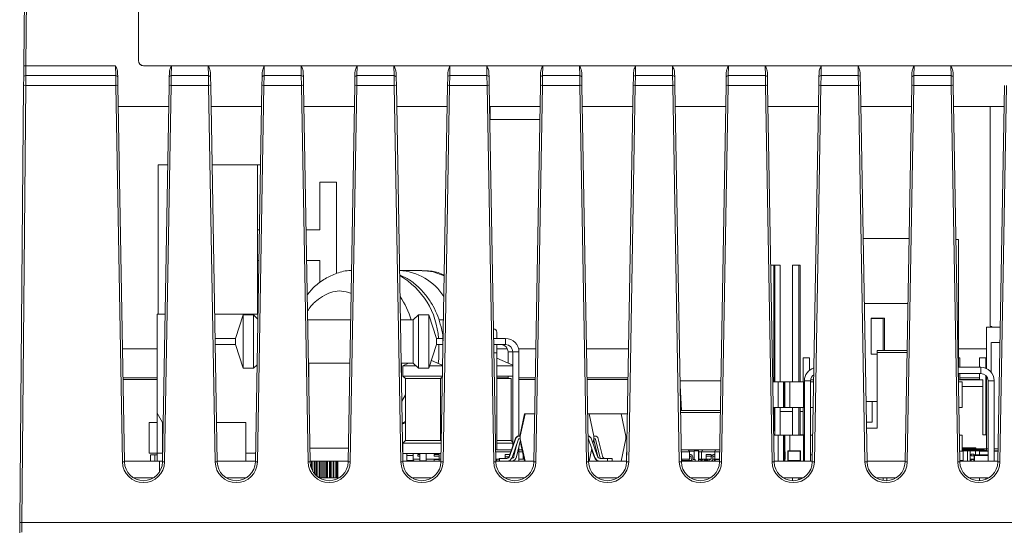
# Model space of a CAD drawing. Header units: millimetres. Extents: x 0 to 1260, y 0 to 891.
# Tile 8 of 89: x 161 to 257, y 257 to 306. Entities that reach past the tile are written whole.
import ezdxf

# ---------------------------------------------------------------- set-up
doc = ezdxf.new("R2010")
doc.units = ezdxf.units.MM
doc.header["$LTSCALE"] = 3
doc.styles.add('SLDTEXTSTYLE1', font='TXT', dxfattribs={"width": 0.75})
doc.dimstyles.new('SLDDIMSTYLE0', dxfattribs={"dimtxt": 7.5, "dimasz": 9, "dimexe": 0, "dimexo": 0.0625, "dimgap": 1.875, "dimtad": 1, "dimdec": 0, "dimrnd": 1e-09, "dimzin": 12, "dimdsep": 46, "dimtxsty": 'SLDTEXTSTYLE1', "dimblk1": 'CLOSED', "dimblk2": 'CLOSED', "dimsah": 1, "dimcen": 0.09, "dimadec": 0, "dimazin": 3, "dimtfac": 1, "dimtofl": 0, "dimtmove": 0, "dimatfit": 3, "dimldrblk": 'CLOSED', "dimfxl": 0, "dimfrac": 2, "dimtolj": 1, "dimtzin": 12, "dimarcsym": 0})

# ---------------------------------------------------------------- blocks, each defined once
blk = doc.blocks.new('_CLOSED')
at = {"color": 0, "linetype": 'ByBlock', "lineweight": -2}
for p, q in [((-1, 0.166667), (0, 0)), ((-1, 0.166667), (-1, -0.166667)), ((0, 0), (-1, -0.166667)), ((0, 0), (-1, 0))]:
    blk.add_line(p, q, dxfattribs=at)
blk = doc.blocks.new('_D_6')
at = {"color": 7, "linetype": 'Continuous', "lineweight": 0}
for p, q in [((222.87, 354.731), (345.456, 354.731)), ((342.456, 354.731), (342.456, 123.288)), ((310.372, 123.288), (345.456, 123.288))]:
    blk.add_line(p, q, dxfattribs=at)
at = {"color": 7, "linetype": 'Continuous', "lineweight": 0, "xscale": 9, "yscale": 9}
for p, rotation in [((342.456, 354.731, 116.272), 89.99999999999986), ((342.456, 123.288, 116.272), 269.9999999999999)]:
    blk.add_blockref('_CLOSED', p, dxfattribs=dict(at, rotation=rotation))
at = {"color": 7, "linetype": 'Continuous', "lineweight": 0, "insert": (332.788, 230.697), "char_height": 7.5, "attachment_point": 1, "rotation": 90, "style": 'SLDTEXTSTYLE1'}
blk.add_mtext('231', dxfattribs=at)

msp = doc.modelspace()

# ---------------------------------------------------------------- linework, layer by layer
at = {"color": 7, "linetype": 'Continuous', "lineweight": 15}
for p, q in [((172.8, 338.695), (172.8, 301.746)), ((161.692, 301.227), (161.97, 333.131)), ((162.17, 333.14), (161.892, 301.236)), ((172.8, 301.735), (172.8, 301.746)), ((161.682, 300.09), (161.692, 301.227)), ((161.892, 301.236), (161.882, 300.288)), ((161.892, 301.236), (170.583, 301.236)), ((170.603, 300.288), (170.583, 301.236)), ((173.3, 301.247), (262.3, 301.247)), ((173.3, 301.247), (173.3, 301.236)), ((173.3, 301.236), (262.3, 301.236)), ((176.016, 301.236), (175.996, 300.288)), ((176.016, 301.236), (179.583, 301.236)), ((179.603, 300.288), (179.583, 301.236)), ((185.016, 301.236), (184.996, 300.288)), ((185.016, 301.236), (188.583, 301.236)), ((188.603, 300.288), (188.583, 301.236)), ((194.016, 301.236), (193.996, 300.288)), ((194.016, 301.236), (197.583, 301.236)), ((197.603, 300.288), (197.583, 301.236)), ((203.016, 301.236), (202.996, 300.288)), ((203.016, 301.236), (206.583, 301.236)), ((206.603, 300.288), (206.583, 301.236)), ((212.016, 301.236), (211.996, 300.288)), ((212.016, 301.236), (215.583, 301.236)), ((215.603, 300.288), (215.583, 301.236)), ((221.016, 301.236), (220.996, 300.288)), ((221.016, 301.236), (224.583, 301.236)), ((224.603, 300.288), (224.583, 301.236)), ((230.016, 301.236), (229.996, 300.288)), ((230.016, 301.236), (233.583, 301.236)), ((233.603, 300.288), (233.583, 301.236)), ((239.016, 301.236), (238.996, 300.288)), ((239.016, 301.236), (242.583, 301.236)), ((242.603, 300.288), (242.583, 301.236)), ((248.016, 301.236), (247.996, 300.288)), ((248.016, 301.236), (251.583, 301.236)), ((251.603, 300.288), (251.583, 301.236)), ((161.675, 299.332), (161.682, 300.09)), ((161.882, 300.288), (161.875, 299.341)), ((161.882, 300.288), (170.603, 300.288)), ((170.616, 299.341), (170.603, 300.288)), ((170.795, 300.577), (170.803, 300.092)), ((170.803, 300.092), (170.816, 299.334)), ((175.783, 299.334), (175.796, 300.092)), ((175.796, 300.092), (175.805, 300.577)), ((175.996, 300.288), (175.983, 299.341)), ((175.996, 300.288), (179.603, 300.288)), ((179.616, 299.341), (179.603, 300.288)), ((179.795, 300.577), (179.803, 300.092)), ((179.803, 300.092), (179.816, 299.334)), ((184.783, 299.334), (184.796, 300.092)), ((184.796, 300.092), (184.805, 300.577)), ((184.996, 300.288), (184.983, 299.341)), ((184.996, 300.288), (188.603, 300.288)), ((188.616, 299.341), (188.603, 300.288)), ((188.795, 300.577), (188.803, 300.092)), ((188.803, 300.092), (188.816, 299.334)), ((193.783, 299.334), (193.796, 300.092)), ((193.796, 300.092), (193.805, 300.577)), ((193.996, 300.288), (193.983, 299.341)), ((193.996, 300.288), (197.603, 300.288)), ((197.616, 299.341), (197.603, 300.288)), ((197.795, 300.577), (197.803, 300.092)), ((197.803, 300.092), (197.816, 299.334)), ((202.783, 299.334), (202.796, 300.092)), ((202.796, 300.092), (202.805, 300.577)), ((202.996, 300.288), (202.983, 299.341)), ((202.996, 300.288), (206.603, 300.288)), ((206.616, 299.341), (206.603, 300.288)), ((206.795, 300.577), (206.803, 300.092)), ((206.803, 300.092), (206.816, 299.334)), ((211.783, 299.334), (211.796, 300.092)), ((211.796, 300.092), (211.805, 300.577)), ((211.996, 300.288), (211.983, 299.341)), ((211.996, 300.288), (215.603, 300.288)), ((215.616, 299.341), (215.603, 300.288)), ((215.795, 300.577), (215.803, 300.092)), ((215.803, 300.092), (215.816, 299.334)), ((220.783, 299.334), (220.796, 300.092)), ((220.796, 300.092), (220.805, 300.577)), ((220.996, 300.288), (220.983, 299.341)), ((220.996, 300.288), (224.603, 300.288)), ((224.616, 299.341), (224.603, 300.288)), ((224.795, 300.577), (224.803, 300.092)), ((224.803, 300.092), (224.816, 299.334)), ((229.783, 299.334), (229.796, 300.092)), ((229.796, 300.092), (229.805, 300.577)), ((229.996, 300.288), (229.983, 299.341)), ((229.996, 300.288), (233.603, 300.288)), ((233.616, 299.341), (233.603, 300.288)), ((233.795, 300.577), (233.803, 300.092)), ((233.803, 300.092), (233.816, 299.334)), ((238.783, 299.334), (238.796, 300.092)), ((238.796, 300.092), (238.805, 300.577)), ((238.996, 300.288), (238.983, 299.341)), ((238.996, 300.288), (242.603, 300.288)), ((242.616, 299.341), (242.603, 300.288)), ((242.795, 300.577), (242.803, 300.092)), ((242.803, 300.092), (242.816, 299.334)), ((247.783, 299.334), (247.796, 300.092)), ((247.796, 300.092), (247.805, 300.577)), ((247.996, 300.288), (247.983, 299.341)), ((247.996, 300.288), (251.603, 300.288)), ((251.616, 299.341), (251.603, 300.288)), ((251.795, 300.577), (251.803, 300.092)), ((251.803, 300.092), (251.816, 299.334)), ((161.305, 256.927), (161.675, 299.332)), ((161.875, 299.341), (161.505, 256.936)), ((170.616, 299.341), (161.875, 299.341)), ((171.254, 262.809), (170.616, 299.341)), ((170.816, 299.334), (171.454, 262.802)), ((175.145, 262.802), (175.783, 299.334)), ((175.983, 299.341), (175.345, 262.809)), ((179.616, 299.341), (175.983, 299.341)), ((180.254, 262.809), (179.616, 299.341)), ((179.816, 299.334), (180.454, 262.802)), ((184.145, 262.802), (184.783, 299.334)), ((184.983, 299.341), (184.345, 262.809)), ((188.616, 299.341), (184.983, 299.341)), ((189.254, 262.809), (188.616, 299.341)), ((188.816, 299.334), (189.454, 262.802)), ((193.145, 262.802), (193.783, 299.334)), ((193.983, 299.341), (193.345, 262.809)), ((197.616, 299.341), (193.983, 299.341)), ((198.254, 262.809), (197.616, 299.341)), ((197.816, 299.334), (198.454, 262.802)), ((202.145, 262.802), (202.783, 299.334)), ((202.983, 299.341), (202.345, 262.809)), ((206.616, 299.341), (202.983, 299.341)), ((207.254, 262.809), (206.616, 299.341)), ((206.816, 299.334), (207.454, 262.802)), ((211.145, 262.802), (211.783, 299.334)), ((211.983, 299.341), (211.345, 262.809)), ((215.616, 299.341), (211.983, 299.341)), ((216.254, 262.809), (215.616, 299.341)), ((215.816, 299.334), (216.454, 262.802)), ((220.145, 262.802), (220.783, 299.334)), ((220.983, 299.341), (220.345, 262.809)), ((224.616, 299.341), (220.983, 299.341)), ((225.254, 262.809), (224.616, 299.341)), ((224.816, 299.334), (225.454, 262.802)), ((229.145, 262.802), (229.783, 299.334)), ((229.983, 299.341), (229.345, 262.809)), ((233.616, 299.341), (229.983, 299.341)), ((234.254, 262.809), (233.616, 299.341)), ((233.816, 299.334), (234.454, 262.802)), ((238.145, 262.802), (238.783, 299.334)), ((238.983, 299.341), (238.345, 262.809)), ((242.616, 299.341), (238.983, 299.341)), ((243.254, 262.809), (242.616, 299.341)), ((242.816, 299.334), (243.454, 262.802)), ((247.145, 262.802), (247.783, 299.334)), ((247.983, 299.341), (247.345, 262.809)), ((251.616, 299.341), (247.983, 299.341)), ((252.254, 262.809), (251.616, 299.341)), ((251.816, 299.334), (252.454, 262.802)), ((256.145, 262.802), (256.783, 299.334)), ((256.983, 299.341), (256.345, 262.809)), ((175.747, 297.288), (170.852, 297.288)), ((184.747, 297.288), (179.852, 297.288)), ((193.747, 297.288), (188.852, 297.288)), ((202.747, 297.288), (197.852, 297.288)), ((211.747, 297.288), (206.852, 297.288)), ((206.903, 297.288), (206.903, 296.038)), ((220.747, 297.288), (215.852, 297.288)), ((229.747, 297.288), (224.852, 297.288)), ((238.747, 297.288), (233.852, 297.288)), ((247.747, 297.288), (242.852, 297.288)), ((256.747, 297.288), (251.852, 297.288)), ((255.382, 297.288), (255.382, 275.976)), ((206.903, 296.038), (211.725, 296.038)), ((174.722, 291.638), (174.722, 277.138)), ((174.722, 291.638), (175.649, 291.638)), ((174.722, 291.638), (174.722, 277.138)), ((174.722, 291.638), (174.722, 291.638)), ((179.951, 291.638), (184.352, 291.638)), ((184.352, 291.638), (184.649, 291.638)), ((184.352, 291.638), (184.352, 277.138)), ((190.412, 285.338), (190.412, 289.933)), ((190.412, 289.933), (192.012, 289.933)), ((190.412, 285.338), (190.412, 289.933)), ((190.412, 289.933), (190.412, 289.933)), ((192.012, 289.933), (192.012, 281.087)), ((184.352, 285.338), (184.539, 285.338)), ((189.061, 285.338), (190.412, 285.338)), ((243.076, 284.468), (247.524, 284.468)), ((252.332, 284.388), (252.077, 284.388)), ((252.332, 271.988), (252.332, 284.388)), ((184.486, 282.338), (184.352, 282.338)), ((190.412, 282.338), (189.113, 282.338)), ((190.412, 280.205), (190.412, 282.338)), ((190.412, 280.205), (190.412, 282.338)), ((234.121, 281.888), (234.402, 281.888)), ((234.402, 281.888), (234.502, 281.888)), ((234.402, 270.588), (234.402, 281.888)), ((234.502, 281.888), (235.027, 281.888)), ((234.502, 270.588), (234.502, 281.888)), ((235.027, 270.588), (235.027, 281.888)), ((236.212, 281.888), (236.212, 281.888)), ((236.212, 270.588), (236.212, 281.888)), ((236.212, 281.888), (236.852, 281.888)), ((236.852, 281.888), (236.977, 281.888)), ((236.852, 270.588), (236.852, 281.888)), ((236.977, 270.588), (236.977, 281.888)), ((200.277, 281.388), (198.13, 281.388)), ((243.186, 278.168), (247.414, 278.168)), ((247.414, 278.168), (243.186, 278.168)), ((174.622, 277.138), (174.622, 267.528)), ((175.396, 277.138), (174.622, 277.138)), ((174.622, 277.138), (174.622, 263.648)), ((174.622, 277.138), (174.622, 267.528)), ((184.396, 277.138), (180.204, 277.138)), ((182.957, 277.088), (182.207, 274.788)), ((183.957, 277.088), (182.957, 277.088)), ((184.387, 276.658), (183.957, 277.088)), ((199.957, 277.088), (199.457, 276.588)), ((200.957, 277.088), (199.957, 277.088)), ((201.707, 274.788), (200.957, 277.088)), ((193.386, 276.588), (189.213, 276.588)), ((199.457, 276.588), (198.213, 276.588)), ((202.386, 276.588), (201.939, 276.588)), ((243.847, 276.768), (245.147, 276.768)), ((243.847, 273.268), (243.847, 276.768)), ((243.847, 276.768), (245.147, 276.768)), ((245.027, 276.718), (243.847, 276.718)), ((245.027, 276.718), (245.013, 276.768)), ((245.027, 276.718), (245.027, 273.618)), ((245.147, 276.768), (245.147, 273.618)), ((245.147, 276.768), (245.147, 276.768)), ((245.147, 276.768), (245.147, 273.618)), ((255.382, 275.976), (255.538, 275.945)), ((255.538, 275.945), (255.623, 275.888)), ((255.032, 275.888), (255.032, 271.867)), ((182.207, 274.788), (180.257, 274.788)), ((180.257, 274.188), (182.207, 274.188)), ((182.207, 274.788), (182.207, 274.188)), ((182.207, 274.188), (182.957, 271.888)), ((200.957, 271.888), (201.707, 274.188)), ((202.355, 274.788), (201.707, 274.788)), ((201.707, 274.488), (201.707, 274.788)), ((201.707, 274.188), (201.707, 274.488)), ((201.707, 274.188), (202.344, 274.188)), ((202.332, 273.489), (202.332, 274.138)), ((208.407, 274.788), (207.245, 274.788)), ((207.255, 274.188), (208.407, 274.188)), ((207.557, 273.388), (207.557, 274.188)), ((207.557, 273.388), (207.557, 274.188)), ((255.507, 274.388), (255.507, 271.491)), ((174.622, 273.788), (171.262, 273.788)), ((208.589, 273.788), (207.557, 273.788)), ((207.557, 263.988), (207.557, 273.388)), ((208.657, 273.488), (208.657, 272.388)), ((209.107, 273.488), (209.107, 264.357)), ((211.337, 273.788), (209.672, 273.788)), ((209.707, 265.318), (209.707, 273.488)), ((220.337, 273.788), (216.262, 273.788)), ((244.427, 273.268), (243.847, 273.268)), ((244.427, 270.868), (244.427, 273.618)), ((244.427, 273.618), (244.427, 273.618)), ((244.427, 273.618), (244.427, 273.418)), ((247.334, 273.618), (244.427, 273.618)), ((244.427, 266.068), (244.427, 273.418)), ((255.032, 273.788), (252.332, 273.788)), ((183.957, 271.888), (184.31, 272.242)), ((189.287, 272.388), (193.313, 272.388)), ((189.332, 272.388), (189.332, 269.802)), ((198.287, 272.388), (199.457, 272.388)), ((198.332, 269.802), (198.332, 272.388)), ((199.007, 272.388), (198.457, 272.138)), ((198.457, 272.138), (198.457, 271.138)), ((199.707, 272.138), (198.457, 272.138)), ((199.457, 272.388), (199.957, 271.888)), ((202.308, 272.138), (201.038, 272.138)), ((202.309, 272.16), (201.209, 272.66)), ((202.311, 272.277), (202.182, 272.218)), ((209.107, 272.184), (207.557, 272.888)), ((209.107, 272.138), (207.557, 272.138)), ((237.249, 270.588), (237.249, 272.921)), ((237.249, 272.921), (237.884, 272.921)), ((237.249, 272.921), (237.249, 272.921)), ((237.884, 272.921), (237.884, 271.714)), ((252.332, 272.921), (252.444, 272.921)), ((252.444, 272.921), (252.444, 271.988)), ((254.349, 272.921), (254.349, 272.921)), ((254.349, 271.988), (254.349, 272.921)), ((254.349, 272.921), (254.984, 272.921)), ((254.984, 272.921), (254.984, 271.888)), ((182.957, 271.888), (183.957, 271.888)), ((198.457, 271.138), (198.707, 270.888)), ((202.291, 271.138), (198.457, 271.138)), ((199.957, 271.888), (200.957, 271.888)), ((209.107, 271.138), (207.557, 271.138)), ((208.657, 271.138), (208.657, 270.888)), ((254.484, 271.988), (252.294, 271.988)), ((252.304, 271.388), (254.484, 271.388)), ((252.332, 270.588), (252.332, 271.388)), ((252.444, 271.388), (252.444, 270.762)), ((254.349, 270.762), (254.349, 271.388)), ((254.984, 271.178), (254.984, 265.428)), ((174.622, 270.788), (171.315, 270.788)), ((198.707, 270.888), (198.707, 264.888)), ((202.107, 270.888), (198.707, 270.888)), ((202.107, 270.888), (202.29, 271.071)), ((202.107, 264.888), (202.107, 270.888)), ((202.182, 270.963), (202.257, 270.888)), ((202.257, 270.888), (202.257, 269.185)), ((202.286, 270.888), (202.257, 270.888)), ((208.957, 270.888), (207.557, 270.888)), ((208.957, 264.888), (208.957, 270.888)), ((211.285, 270.788), (209.707, 270.788)), ((220.285, 270.788), (216.315, 270.788)), ((229.283, 270.688), (225.316, 270.688)), ((225.325, 270.212), (225.452, 267.788)), ((234.852, 270.588), (234.318, 270.588)), ((234.852, 270.588), (234.852, 268.088)), ((234.852, 270.588), (235.352, 270.588)), ((235.352, 270.588), (235.452, 270.588)), ((235.352, 270.588), (235.352, 268.088)), ((235.477, 270.588), (235.452, 270.588)), ((235.452, 270.588), (235.452, 268.088)), ((235.477, 270.588), (235.477, 268.088)), ((235.477, 270.588), (235.977, 270.588)), ((237.302, 270.588), (235.977, 270.588)), ((235.977, 270.588), (235.977, 268.088)), ((237.384, 270.588), (237.302, 270.588)), ((237.302, 270.588), (237.302, 268.088)), ((237.384, 270.588), (237.302, 270.588)), ((237.384, 270.688), (237.384, 262.888)), ((237.984, 262.888), (237.984, 270.688)), ((237.984, 270.588), (238.281, 270.588)), ((238.284, 270.762), (237.988, 270.762)), ((244.427, 268.868), (244.427, 270.868)), ((252.318, 270.588), (252.677, 270.588)), ((254.667, 270.762), (252.332, 270.762)), ((254.349, 270.788), (252.444, 270.788)), ((252.677, 270.588), (252.677, 268.088)), ((255.032, 270.788), (254.984, 270.788)), ((255.032, 271.124), (255.032, 263.888)), ((255.184, 270.688), (255.184, 262.888)), ((255.784, 262.888), (255.784, 270.688)), ((254.667, 265.428), (254.667, 270.117)), ((243.947, 268.668), (243.352, 268.668)), ((243.947, 266.668), (243.947, 268.668)), ((243.947, 268.668), (244.427, 268.668)), ((244.427, 266.068), (244.427, 268.868)), ((174.622, 267.528), (175.13, 266.648)), ((210.257, 267.488), (209.785, 265.318)), ((209.785, 265.318), (210.257, 267.488)), ((209.835, 265.318), (210.307, 267.488)), ((210.257, 267.488), (210.257, 267.488)), ((210.257, 267.488), (210.307, 267.488)), ((210.307, 267.488), (210.257, 267.488)), ((210.307, 267.488), (210.307, 267.488)), ((210.307, 267.488), (211.227, 267.488)), ((211.227, 267.488), (210.307, 267.488)), ((216.372, 267.488), (216.507, 267.488)), ((216.507, 267.488), (219.607, 267.488)), ((216.507, 267.488), (216.978, 265.318)), ((219.607, 267.488), (220.079, 265.318)), ((219.607, 267.488), (219.607, 267.488)), ((219.607, 267.488), (220.227, 267.488)), ((225.452, 267.788), (225.367, 267.788)), ((225.452, 267.788), (229.232, 267.788)), ((234.852, 268.088), (234.362, 268.088)), ((234.402, 268.088), (234.402, 265.791)), ((234.502, 268.088), (234.502, 265.388)), ((235.352, 268.088), (234.852, 268.088)), ((235.027, 268.088), (235.027, 265.388)), ((236.212, 267.688), (235.027, 267.688)), ((235.452, 268.088), (235.352, 268.088)), ((235.477, 268.088), (235.452, 268.088)), ((235.977, 268.088), (235.477, 268.088)), ((237.302, 268.088), (235.977, 268.088)), ((236.212, 265.388), (236.212, 268.088)), ((236.852, 268.088), (236.852, 265.388)), ((236.977, 268.088), (236.977, 265.388)), ((237.249, 267.688), (236.977, 267.688)), ((237.249, 265.428), (237.249, 268.088)), ((237.384, 268.088), (237.302, 268.088)), ((238.238, 268.088), (237.984, 268.088)), ((252.677, 268.088), (252.362, 268.088)), ((173.86, 266.648), (173.86, 266.648)), ((173.86, 266.648), (173.86, 263.65)), ((173.86, 266.648), (174.622, 266.648)), ((175.13, 266.648), (175.13, 262.888)), ((183.207, 266.648), (180.387, 266.648)), ((183.207, 266.648), (183.207, 263.648)), ((198.39, 266.466), (198.707, 266.612)), ((243.386, 266.668), (243.947, 266.668)), ((243.947, 266.668), (243.386, 266.668)), ((243.947, 266.668), (243.947, 266.668)), ((237.384, 265.428), (236.977, 265.428)), ((243.397, 266.068), (244.427, 266.068)), ((244.427, 266.068), (244.427, 266.068)), ((255.032, 265.428), (254.667, 265.428)), ((198.707, 264.888), (198.457, 264.638)), ((198.457, 264.638), (198.457, 263.638)), ((198.457, 264.638), (202.177, 264.638)), ((198.707, 264.888), (202.107, 264.888)), ((202.18, 264.815), (202.107, 264.888)), ((207.557, 264.888), (208.957, 264.888)), ((207.557, 264.638), (209.107, 264.638)), ((209.365, 265.097), (208.748, 263.329)), ((209.415, 265.097), (208.798, 263.329)), ((209.107, 264.738), (208.957, 264.888)), ((209.043, 263.244), (209.661, 265.012)), ((209.507, 264.571), (209.222, 263.357)), ((209.365, 265.097), (209.365, 265.097)), ((209.365, 265.097), (209.365, 265.097)), ((209.415, 265.097), (209.415, 265.097)), ((209.476, 263.298), (209.86, 264.941)), ((209.727, 265.318), (209.835, 265.318)), ((209.727, 265.318), (209.727, 265.318)), ((209.835, 265.058), (209.727, 265.058)), ((209.835, 265.318), (209.835, 265.318)), ((209.835, 265.058), (209.835, 265.318)), ((209.835, 265.058), (209.835, 265.318)), ((209.835, 265.058), (209.835, 265.058)), ((210.307, 262.888), (209.835, 265.058)), ((210.257, 262.888), (209.835, 264.83)), ((217.07, 263.244), (216.453, 265.012)), ((216.698, 265.097), (217.316, 263.329)), ((216.978, 265.058), (216.876, 264.587)), ((216.953, 264.941), (217.338, 263.298)), ((216.978, 265.318), (216.978, 265.318)), ((216.978, 265.318), (216.978, 265.058)), ((216.978, 265.318), (217.07, 265.318)), ((216.978, 265.058), (216.978, 265.058)), ((216.978, 265.058), (217.07, 265.058)), ((217.538, 263.298), (217.138, 265.004)), ((217.391, 265.064), (217.791, 263.357)), ((219.607, 262.888), (220.079, 265.058)), ((220.079, 265.318), (220.079, 265.058)), ((220.187, 265.318), (220.079, 265.318)), ((220.079, 265.058), (220.185, 265.058)), ((234.852, 265.388), (234.409, 265.388)), ((234.852, 265.388), (234.852, 262.888)), ((235.352, 265.388), (234.852, 265.388)), ((234.852, 265.388), (235.352, 265.388)), ((235.352, 265.388), (235.452, 265.388)), ((235.352, 265.388), (235.352, 265.388)), ((235.352, 265.388), (235.352, 262.888)), ((235.477, 265.388), (235.452, 265.388)), ((235.452, 265.388), (235.452, 262.888)), ((235.477, 265.388), (235.477, 263.894)), ((235.477, 265.388), (235.977, 265.388)), ((237.302, 265.388), (235.977, 265.388)), ((235.977, 265.388), (235.977, 263.888)), ((237.384, 265.388), (237.302, 265.388)), ((237.302, 265.388), (237.302, 262.888)), ((237.384, 265.388), (237.302, 265.388)), ((237.984, 265.388), (238.19, 265.388)), ((252.409, 265.388), (252.677, 265.388)), ((252.677, 265.388), (252.677, 263.838)), ((173.86, 263.65), (173.86, 263.65)), ((173.86, 263.65), (174.622, 263.65)), ((174.622, 262.888), (174.622, 263.648)), ((174.622, 263.648), (175.16, 263.648)), ((174.622, 263.648), (174.622, 263.648)), ((183.207, 262.888), (183.207, 263.648)), ((183.207, 263.648), (184.16, 263.648)), ((198.457, 263.638), (202.16, 263.638)), ((198.832, 262.888), (198.832, 263.638)), ((199.432, 263.638), (199.432, 263.088)), ((199.432, 263.088), (199.432, 263.638)), ((200.107, 263.513), (199.892, 263.513)), ((199.892, 263.513), (199.892, 263.363)), ((200.107, 263.638), (200.107, 262.912)), ((200.707, 262.912), (200.707, 263.638)), ((201.492, 263.513), (201.492, 263.363)), ((201.972, 263.513), (201.492, 263.513)), ((201.972, 263.513), (201.972, 263.513)), ((201.972, 263.513), (201.972, 263.288)), ((202.007, 263.638), (202.16, 263.638)), ((207.433, 263.988), (208.978, 263.988)), ((207.682, 263.988), (207.682, 263.988)), ((207.682, 263.988), (208.682, 263.988)), ((208.367, 263.513), (208.367, 263.363)), ((208.367, 263.513), (208.367, 263.513)), ((208.812, 263.513), (208.367, 263.513)), ((208.682, 263.988), (208.682, 263.988)), ((209.707, 262.888), (209.707, 264.285)), ((209.707, 263.988), (209.907, 263.988)), ((210.107, 263.088), (210.107, 263.577)), ((216.77, 264.102), (216.507, 262.888)), ((217.02, 263.244), (216.751, 264.013)), ((220.157, 263.457), (220.157, 263.788)), ((220.157, 263.788), (220.163, 263.788)), ((225.433, 263.988), (226.032, 263.988)), ((226.032, 263.988), (226.032, 263.988)), ((226.032, 263.988), (226.957, 263.988)), ((226.207, 263.988), (226.207, 263.988)), ((226.225, 263.838), (226.707, 263.838)), ((226.232, 263.088), (226.232, 263.788)), ((226.232, 263.513), (226.332, 263.513)), ((226.707, 263.888), (227.107, 263.888)), ((226.707, 263.888), (226.707, 263.038)), ((226.957, 263.988), (227.607, 263.988)), ((227.107, 263.888), (227.107, 262.888)), ((227.107, 263.788), (227.157, 263.788)), ((227.157, 263.088), (227.157, 263.788)), ((227.407, 263.788), (227.407, 263.088)), ((227.407, 263.788), (228.682, 263.788)), ((227.407, 263.788), (227.407, 263.788)), ((227.407, 263.088), (227.407, 263.788)), ((227.607, 263.988), (227.607, 263.988)), ((227.607, 263.988), (228.882, 263.988)), ((227.867, 263.513), (227.867, 263.513)), ((227.867, 263.513), (227.867, 263.288)), ((228.347, 263.513), (227.867, 263.513)), ((228.007, 263.988), (228.007, 263.988)), ((228.057, 263.988), (228.057, 263.988)), ((228.057, 263.988), (228.157, 263.988)), ((228.157, 263.988), (228.157, 263.988)), ((228.347, 263.513), (228.347, 263.513)), ((228.347, 263.288), (228.347, 263.513)), ((228.682, 263.513), (228.582, 263.513)), ((228.682, 263.088), (228.682, 263.788)), ((228.682, 263.788), (228.682, 263.788)), ((228.682, 263.363), (228.682, 263.513)), ((228.682, 263.513), (228.682, 263.513)), ((228.882, 263.988), (229.166, 263.988)), ((228.882, 263.988), (228.882, 263.988)), ((229.166, 263.988), (228.882, 263.988)), ((235.507, 263.088), (235.507, 263.788)), ((235.769, 263.888), (235.769, 263.888)), ((235.769, 263.888), (235.769, 262.888)), ((235.769, 263.888), (237.019, 263.888)), ((235.819, 262.938), (235.819, 263.838)), ((235.819, 263.838), (236.969, 263.838)), ((235.819, 263.838), (235.819, 263.838)), ((236.969, 263.838), (236.969, 262.938)), ((237.019, 262.888), (237.019, 263.888)), ((252.436, 263.838), (252.784, 263.838)), ((254.007, 264.188), (252.677, 264.188)), ((255.184, 264.088), (252.677, 264.088)), ((252.677, 263.988), (252.982, 263.988)), ((252.677, 263.988), (253.907, 263.988)), ((252.784, 263.888), (252.677, 263.888)), ((252.784, 263.888), (252.784, 262.888)), ((252.784, 263.888), (253.184, 263.888)), ((252.982, 263.988), (252.982, 263.988)), ((252.982, 263.988), (253.982, 263.988)), ((253.982, 263.988), (252.982, 263.988)), ((253.442, 263.888), (253.184, 263.888)), ((253.184, 263.888), (253.184, 262.888)), ((253.442, 263.888), (253.972, 263.888)), ((253.442, 262.888), (253.442, 263.888)), ((253.547, 263.573), (253.547, 263.403)), ((253.817, 263.573), (253.547, 263.573)), ((253.817, 263.403), (253.817, 263.573)), ((253.972, 263.488), (253.972, 263.888)), ((253.972, 263.888), (254.372, 263.888)), ((253.972, 263.888), (253.972, 263.488)), ((253.972, 263.888), (253.972, 263.888)), ((254.372, 263.888), (253.972, 263.888)), ((253.982, 263.988), (254.807, 263.988)), ((253.982, 263.988), (253.982, 263.988)), ((254.007, 263.987), (254.007, 264.188)), ((254.372, 263.888), (255.057, 263.888)), ((254.372, 263.488), (254.372, 263.888)), ((254.372, 263.888), (254.372, 263.888)), ((254.372, 263.838), (255.184, 263.838)), ((255.057, 263.888), (255.057, 263.838)), ((255.057, 263.888), (255.057, 263.888)), ((255.057, 263.888), (255.057, 263.838)), ((255.184, 263.888), (255.057, 263.888)), ((256.168, 264.088), (255.784, 264.088)), ((255.784, 263.888), (256.164, 263.888)), ((255.784, 263.838), (256.163, 263.838)), ((171.452, 262.888), (174.837, 262.888)), ((173.982, 263.488), (174.387, 263.488)), ((173.982, 263.488), (173.982, 263.488)), ((173.982, 262.888), (173.982, 263.488)), ((174.387, 263.488), (174.387, 262.888)), ((174.387, 263.488), (174.387, 263.488)), ((174.387, 262.888), (174.387, 263.488)), ((174.387, 263.488), (174.622, 263.488)), ((174.622, 263.488), (174.387, 263.488)), ((175.147, 262.888), (174.837, 262.888)), ((174.837, 262.888), (174.837, 261.813)), ((180.452, 262.888), (184.147, 262.888)), ((189.452, 262.888), (189.576, 262.888)), ((189.576, 262.888), (189.732, 262.888)), ((189.576, 262.888), (189.576, 262.175)), ((189.732, 262.888), (189.888, 262.888)), ((189.732, 262.888), (189.732, 261.86)), ((189.888, 262.888), (190.02, 262.888)), ((189.888, 262.888), (189.888, 261.645)), ((190.02, 262.888), (190.109, 262.888)), ((190.02, 262.888), (190.02, 261.504)), ((190.109, 262.888), (190.135, 262.888)), ((190.109, 262.888), (190.109, 261.424)), ((190.135, 262.888), (190.329, 262.888)), ((190.135, 262.888), (190.135, 261.403)), ((190.329, 262.888), (190.355, 262.888)), ((190.329, 261.264), (190.329, 262.888)), ((190.355, 262.888), (190.443, 262.888)), ((190.355, 261.263), (190.355, 262.888)), ((190.443, 262.888), (190.576, 262.888)), ((190.443, 261.263), (190.443, 262.888)), ((190.576, 262.888), (190.732, 262.888)), ((190.576, 261.263), (190.576, 262.888)), ((190.707, 262.888), (190.707, 261.263)), ((190.732, 262.888), (190.888, 262.888)), ((190.732, 261.263), (190.732, 262.888)), ((190.888, 262.888), (191.02, 262.888)), ((190.888, 261.263), (190.888, 262.888)), ((191.02, 262.888), (191.109, 262.888)), ((191.02, 261.263), (191.02, 262.888)), ((191.109, 262.888), (191.135, 262.888)), ((191.109, 261.263), (191.109, 262.888)), ((191.135, 262.888), (191.329, 262.888)), ((191.135, 261.263), (191.135, 262.888)), ((191.329, 262.888), (191.355, 262.888)), ((191.329, 261.263), (191.329, 262.888)), ((191.355, 262.888), (191.443, 262.888)), ((191.355, 261.263), (191.355, 262.888)), ((191.443, 262.888), (191.576, 262.888)), ((191.443, 261.263), (191.443, 262.888)), ((191.576, 262.888), (191.732, 262.888)), ((191.576, 261.263), (191.576, 262.888)), ((191.732, 262.888), (191.888, 262.888)), ((191.732, 261.263), (191.732, 262.888)), ((191.888, 262.888), (192.02, 262.888)), ((191.888, 261.263), (191.888, 262.888)), ((192.02, 262.888), (192.109, 262.888)), ((192.02, 261.263), (192.02, 262.888)), ((192.109, 262.888), (192.135, 262.888)), ((192.109, 261.263), (192.109, 262.888)), ((192.135, 262.888), (193.147, 262.888)), ((192.135, 261.263), (192.135, 262.888)), ((198.452, 262.888), (202.147, 262.888)), ((198.832, 263.438), (199.432, 263.438)), ((198.832, 262.938), (199.499, 262.938)), ((200.107, 263.088), (199.432, 263.088)), ((199.432, 263.088), (199.432, 263.088)), ((199.892, 263.363), (200.107, 263.363)), ((200.107, 262.912), (200.707, 262.912)), ((202.15, 263.088), (200.707, 263.088)), ((201.492, 263.363), (201.972, 263.363)), ((201.492, 262.888), (201.492, 263.038)), ((201.972, 263.038), (201.492, 263.038)), ((201.972, 263.288), (201.972, 263.363)), ((201.972, 263.363), (201.972, 263.363)), ((201.972, 263.288), (201.972, 263.113)), ((201.972, 263.113), (201.972, 263.038)), ((201.972, 263.038), (201.972, 262.888)), ((207.777, 263.088), (207.449, 263.088)), ((207.452, 262.912), (207.557, 262.912)), ((207.452, 262.888), (211.147, 262.888)), ((207.557, 262.912), (207.557, 263.088)), ((207.777, 263.148), (207.777, 262.888)), ((207.827, 263.148), (207.777, 263.148)), ((207.827, 263.148), (207.827, 262.888)), ((208.543, 263.148), (207.827, 263.148)), ((207.827, 263.148), (207.827, 263.148)), ((208.367, 263.288), (208.367, 263.363)), ((208.367, 263.363), (208.367, 263.363)), ((208.367, 263.288), (208.367, 263.148)), ((208.729, 263.288), (208.367, 263.288)), ((208.543, 263.148), (208.543, 263.148)), ((208.748, 263.329), (208.748, 263.329)), ((208.748, 263.329), (208.748, 263.329)), ((208.798, 263.329), (208.798, 263.329)), ((209.107, 262.909), (209.107, 262.888)), ((210.107, 263.088), (209.707, 263.088)), ((216.452, 262.888), (220.147, 262.888)), ((217.338, 263.298), (217.345, 263.27)), ((217.571, 263.148), (218.287, 263.148)), ((217.571, 263.148), (217.571, 263.148)), ((218.287, 263.148), (217.571, 263.148)), ((218.287, 263.148), (218.287, 262.888)), ((218.287, 263.148), (218.287, 263.148)), ((218.287, 263.148), (218.737, 263.148)), ((218.737, 263.148), (218.737, 262.888)), ((226.232, 263.088), (225.449, 263.088)), ((225.452, 262.888), (229.147, 262.888)), ((225.507, 262.888), (225.507, 263.088)), ((225.507, 262.938), (226.49, 262.938)), ((225.897, 262.888), (225.897, 262.938)), ((226.173, 262.947), (226.173, 262.947)), ((226.232, 263.363), (226.332, 263.363)), ((226.407, 263.288), (226.407, 263.113)), ((226.557, 263.113), (226.557, 263.288)), ((226.557, 263.113), (226.557, 263.113)), ((226.632, 263.038), (226.632, 263.038)), ((226.782, 263.038), (226.632, 263.038)), ((226.782, 263.038), (226.782, 263.038)), ((226.782, 263.038), (226.782, 262.888)), ((227.151, 263.038), (227.407, 263.038)), ((227.407, 263.088), (227.157, 263.088)), ((227.267, 263.038), (227.407, 263.038)), ((227.267, 262.888), (227.267, 263.038)), ((228.352, 263.088), (227.407, 263.088)), ((227.407, 263.088), (227.407, 263.088)), ((227.407, 263.038), (227.507, 263.038)), ((227.407, 262.888), (227.407, 263.038)), ((227.507, 263.038), (227.507, 263.038)), ((227.507, 263.038), (227.507, 263.038)), ((227.56, 263.06), (227.56, 263.06)), ((227.719, 263.038), (227.747, 263.038)), ((227.747, 263.038), (227.747, 262.888)), ((227.867, 263.288), (227.867, 263.363)), ((227.867, 263.363), (227.867, 263.363)), ((227.867, 263.363), (228.347, 263.363)), ((227.867, 263.288), (227.867, 263.113)), ((227.867, 263.113), (227.867, 263.038)), ((227.867, 263.038), (227.867, 262.888)), ((228.007, 262.888), (228.007, 262.956)), ((228.032, 262.932), (228.032, 262.888)), ((228.132, 262.888), (228.132, 263.038)), ((228.132, 263.038), (228.132, 263.038)), ((228.282, 263.038), (228.132, 263.038)), ((228.282, 263.038), (228.282, 263.038)), ((228.347, 263.363), (228.347, 263.288)), ((228.347, 263.363), (228.347, 263.363)), ((228.347, 263.113), (228.347, 263.288)), ((228.347, 263.076), (228.347, 263.113)), ((228.347, 263.113), (228.347, 263.076)), ((228.347, 262.888), (228.347, 262.898)), ((228.357, 263.288), (228.357, 263.113)), ((228.357, 263.113), (228.357, 263.113)), ((228.682, 263.088), (228.505, 263.088)), ((228.507, 263.113), (228.507, 263.288)), ((228.582, 263.363), (228.682, 263.363)), ((228.667, 263.038), (228.667, 263.088)), ((228.667, 263.088), (228.667, 262.888)), ((228.667, 263.038), (228.667, 263.038)), ((228.667, 263.038), (229.147, 263.038)), ((228.682, 263.363), (228.682, 263.363)), ((229.15, 263.088), (228.682, 263.088)), ((228.682, 263.088), (228.682, 263.088)), ((228.689, 263.036), (228.689, 263.036)), ((234.452, 262.888), (238.147, 262.888)), ((235.507, 263.088), (235.452, 263.088)), ((235.477, 263.088), (235.477, 262.888)), ((235.819, 262.938), (236.969, 262.938)), ((235.819, 262.938), (235.819, 262.938)), ((237.984, 263.488), (238.157, 263.488)), ((243.452, 262.888), (247.147, 262.888)), ((252.452, 262.938), (252.784, 262.938)), ((252.452, 262.888), (256.147, 262.888)), ((253.442, 263.088), (253.834, 263.088)), ((253.507, 263.088), (253.507, 262.888)), ((253.547, 263.403), (253.817, 263.403)), ((253.547, 262.888), (253.547, 263.088)), ((253.547, 263.058), (253.547, 263.058)), ((253.817, 263.058), (253.547, 263.058)), ((253.547, 263.058), (253.547, 263.058)), ((253.817, 263.088), (253.817, 262.888)), ((253.817, 263.058), (253.817, 263.058)), ((253.817, 263.058), (253.817, 263.058)), ((253.834, 263.488), (253.834, 263.488)), ((253.834, 262.888), (253.834, 263.488)), ((253.834, 263.488), (253.834, 263.488)), ((253.834, 263.488), (255.184, 263.488)), ((253.884, 263.438), (253.884, 263.438)), ((253.884, 262.938), (253.884, 263.438)), ((253.884, 263.438), (255.184, 263.438)), ((253.884, 262.938), (253.884, 262.938)), ((174.268, 261.263), (172.331, 261.263)), ((183.268, 261.263), (181.331, 261.263)), ((183.207, 261.227), (183.207, 261.263)), ((190.355, 261.263), (190.331, 261.263)), ((190.443, 261.263), (190.355, 261.263)), ((190.576, 261.263), (190.443, 261.263)), ((190.732, 261.263), (190.576, 261.263)), ((190.888, 261.263), (190.732, 261.263)), ((191.02, 261.263), (190.888, 261.263)), ((191.109, 261.263), (191.02, 261.263)), ((191.135, 261.263), (191.109, 261.263)), ((191.329, 261.263), (191.135, 261.263)), ((191.355, 261.263), (191.329, 261.263)), ((191.443, 261.263), (191.355, 261.263)), ((191.576, 261.263), (191.443, 261.263)), ((191.732, 261.263), (191.576, 261.263)), ((191.888, 261.263), (191.732, 261.263)), ((192.02, 261.263), (191.888, 261.263)), ((192.109, 261.263), (192.02, 261.263)), ((192.135, 261.263), (192.109, 261.263)), ((192.268, 261.263), (192.135, 261.263)), ((201.268, 261.263), (199.331, 261.263)), ((210.268, 261.263), (208.331, 261.263)), ((219.268, 261.263), (217.331, 261.263)), ((228.268, 261.263), (226.331, 261.263)), ((237.268, 261.263), (235.331, 261.263)), ((236.212, 261.263), (236.212, 260.991)), ((236.852, 261.263), (236.852, 261.073)), ((236.977, 261.263), (236.977, 261.117)), ((237.249, 261.251), (237.249, 261.263)), ((237.249, 261.251), (237.249, 261.263)), ((246.268, 261.263), (244.331, 261.263)), ((245.027, 261.009), (245.027, 261.263)), ((245.382, 261.263), (245.382, 260.99)), ((255.268, 261.263), (253.331, 261.263)), ((254.349, 260.989), (254.349, 261.263)), ((254.984, 261.263), (254.984, 261.12)), ((161.295, 255.79), (161.305, 256.927)), ((161.505, 256.936), (161.495, 255.988)), ((161.505, 256.936), (311.094, 256.936))]:
    msp.add_line(p, q, dxfattribs=at)
at = {"color": 8, "linetype": 'Continuous', "lineweight": 15}
for p, q in [((180.257, 274.788), (180.257, 274.188)), ((208.407, 274.488), (208.407, 274.788)), ((208.407, 274.188), (208.407, 274.488)), ((207.269, 273.388), (207.557, 273.388)), ((208.657, 273.488), (209.107, 273.488)), ((244.427, 273.418), (247.331, 273.418)), ((254.484, 271.688), (254.484, 271.988)), ((254.484, 271.388), (254.484, 271.688)), ((171.311, 270.978), (174.622, 270.978)), ((207.557, 270.978), (208.657, 270.978)), ((209.707, 270.978), (211.288, 270.978)), ((216.311, 270.978), (220.288, 270.978)), ((252.444, 270.978), (254.349, 270.978)), ((254.984, 270.978), (255.032, 270.978)), ((254.667, 270.117), (252.677, 270.117)), ((225.364, 267.978), (225.442, 267.978)), ((229.229, 267.59), (225.37, 267.59)), ((198.707, 266.724), (198.389, 266.529)), ((207.437, 263.788), (208.908, 263.788)), ((209.707, 263.788), (210.061, 263.788)), ((225.437, 263.788), (226.232, 263.788)), ((227.157, 263.788), (227.407, 263.788)), ((228.682, 263.788), (229.163, 263.788)), ((235.452, 263.788), (235.507, 263.788)), ((227.157, 263.088), (227.107, 263.088))]:
    msp.add_line(p, q, dxfattribs=at)
at = {"color": 7, "linetype": 'Continuous', "lineweight": 15, "flags": 128}
for points in [[(200.277, 281.388), (201.371, 281.256), (202.46, 280.845)], [(182.957, 277.088), (182.957, 277.077), (182.957, 276.816), (182.957, 276.24), (182.957, 275.428), (182.957, 274.488)], [(183.957, 277.088), (183.957, 277.077), (183.957, 276.816), (183.957, 276.24), (183.957, 275.428), (183.957, 274.488)], [(199.957, 271.888), (199.957, 271.988), (199.957, 272.414), (199.957, 273.12), (199.957, 274.011), (199.957, 274.966), (199.957, 275.857), (199.957, 276.563), (199.957, 276.989), (199.957, 277.088)], [(200.957, 274.488), (200.957, 275.428), (200.957, 276.24), (200.957, 276.816), (200.957, 277.077), (200.957, 277.088)], [(199.457, 274.488), (199.457, 275.292), (199.457, 275.973), (199.457, 276.429), (199.457, 276.588)], [(207.557, 274.788), (207.557, 274.803), (207.557, 275.051), (207.557, 275.236), (207.557, 275.35), (207.557, 275.388)], [(256.374, 275.888), (256.334, 275.888), (255.587, 275.888), (255.137, 275.888), (255.043, 275.888), (255.32, 275.888), (255.929, 275.888), (256.374, 275.888)], [(182.957, 274.488), (182.957, 273.549), (182.957, 272.737), (182.957, 272.161), (182.957, 271.9), (182.957, 271.888)], [(183.957, 274.488), (183.957, 273.549), (183.957, 272.737), (183.957, 272.161), (183.957, 271.9), (183.957, 271.888)], [(199.457, 272.388), (199.457, 272.548), (199.457, 273.004), (199.457, 273.685), (199.457, 274.488)], [(200.957, 271.888), (200.957, 271.9), (200.957, 272.161), (200.957, 272.737), (200.957, 273.549), (200.957, 274.488)], [(256.348, 274.388), (256.076, 274.388), (255.613, 274.388), (255.519, 274.388), (255.801, 274.388), (256.348, 274.388)], [(254.667, 270.117), (254.667, 270.314), (254.667, 270.493), (254.667, 270.635), (254.667, 270.728), (254.667, 270.762), (254.667, 270.735), (254.667, 270.648), (254.667, 270.51)], [(189.431, 264.138), (189.56, 264.138), (190.419, 264.138), (191.531, 264.138), (192.815, 264.138), (193.169, 264.138)], [(193.169, 264.138), (192.815, 264.138), (191.531, 264.138), (190.419, 264.138), (189.56, 264.138), (189.431, 264.138)], [(189.431, 264.138), (189.514, 264.138), (190.046, 264.138), (190.885, 264.138), (191.962, 264.138), (193.169, 264.138)], [(193.169, 264.138), (191.962, 264.138), (190.885, 264.138), (190.046, 264.138), (189.514, 264.138), (189.431, 264.138)], [(192.914, 264.138), (192.832, 264.138), (192.914, 264.138)], [(208.367, 263.513), (208.367, 263.509), (208.367, 263.496), (208.367, 263.476), (208.367, 263.448), (208.367, 263.413), (208.367, 263.375), (208.367, 263.332), (208.367, 263.288)], [(201.972, 263.038), (201.972, 263.07), (201.972, 263.113)], [(217.598, 263.148), (217.565, 263.213), (217.538, 263.298)], [(227.867, 263.038), (227.867, 263.07), (227.867, 263.113)]]:
    msp.add_lwpolyline(points, dxfattribs=at)
at = {"color": 8, "linetype": 'Continuous', "lineweight": 15, "flags": 128}
for points in [[(201.948, 274.188), (201.927, 272.795), (201.881, 272.355)], [(209.107, 273.488), (209.13, 273.488), (209.195, 273.488), (209.292, 273.488), (209.407, 273.488), (209.522, 273.488), (209.619, 273.488), (209.684, 273.488), (209.707, 273.488), (209.707, 273.488)], [(237.384, 270.688), (237.407, 270.688), (237.472, 270.688), (237.569, 270.688), (237.684, 270.688), (237.799, 270.688), (237.896, 270.688), (237.961, 270.688), (237.984, 270.688)], [(255.184, 270.688), (255.207, 270.688), (255.272, 270.688), (255.369, 270.688), (255.484, 270.688), (255.599, 270.688), (255.696, 270.688), (255.761, 270.688), (255.784, 270.688), (255.784, 270.688)], [(198.707, 269.322), (198.702, 269.313), (198.351, 268.699)]]:
    msp.add_lwpolyline(points, dxfattribs=at)
at = {"color": 7, "linetype": 'Continuous', "lineweight": 15}
for centre, radius, start, end in [((173.299, 301.746), 0.5, 180.03931, 270.03926), ((173.299, 301.736), 0.5, 180.03931, 270.03926), ((161.834, 300.274), 0.964, 86.53717, 98.45713), ((161.882, 300.088), 0.2, 90, 179.5), ((170.603, 300.088), 0.2, 1, 90), ((175.996, 300.088), 0.2, 90, 179), ((179.603, 300.088), 0.2, 1, 90), ((184.996, 300.088), 0.2, 90, 179), ((188.603, 300.088), 0.2, 1, 90), ((193.996, 300.088), 0.2, 90, 179), ((197.603, 300.088), 0.2, 1, 90), ((202.996, 300.088), 0.2, 90, 179), ((206.603, 300.088), 0.2, 1, 90), ((211.996, 300.088), 0.2, 90, 179), ((215.603, 300.088), 0.2, 1, 90), ((220.996, 300.088), 0.2, 90, 179), ((224.603, 300.088), 0.2, 1, 90), ((229.996, 300.088), 0.2, 90, 179), ((233.603, 300.088), 0.2, 1, 90), ((238.996, 300.088), 0.2, 90, 179), ((242.603, 300.088), 0.2, 1, 90), ((247.996, 300.088), 0.2, 90, 179), ((251.603, 300.088), 0.2, 1, 90), ((161.817, 298.379), 0.964, 86.53717, 98.45713), ((170.683, 298.38), 0.963, 82.04161, 93.96204), ((175.916, 298.38), 0.963, 86.03796, 97.95839), ((179.683, 298.38), 0.963, 82.04161, 93.96204), ((184.916, 298.38), 0.963, 86.03796, 97.95839), ((188.683, 298.38), 0.963, 82.04161, 93.96204), ((193.916, 298.38), 0.963, 86.03796, 97.95839), ((197.683, 298.38), 0.963, 82.04161, 93.96204), ((202.916, 298.38), 0.963, 86.03796, 97.95839), ((206.683, 298.38), 0.963, 82.04161, 93.96204), ((211.916, 298.38), 0.963, 86.03796, 97.95839), ((215.683, 298.38), 0.963, 82.04161, 93.96204), ((220.916, 298.38), 0.963, 86.03796, 97.95839), ((224.683, 298.38), 0.963, 82.04161, 93.96204), ((229.916, 298.38), 0.963, 86.03796, 97.95839), ((233.683, 298.38), 0.963, 82.04161, 93.96204), ((238.916, 298.38), 0.963, 86.03796, 97.95839), ((242.683, 298.38), 0.963, 82.04161, 93.96204), ((247.916, 298.38), 0.963, 86.03796, 97.95839), ((251.683, 298.38), 0.963, 82.04161, 93.96204), ((207.257, 275.388), 0.3, 0.00002, 95.32514), ((207.957, 273.488), 0.7, 0, 90), ((208.407, 273.488), 1.3, 0, 90), ((208.407, 273.488), 0.7, 0, 90), ((238.684, 270.688), 1.3, 106.95319, 179.99999), ((238.684, 270.688), 0.7, 123.92094, 179.99999), ((254.484, 270.688), 1.3, 0.00001, 90), ((254.484, 270.688), 0.7, 0.00001, 90), ((209.677, 264.988), 0.33, 90, 160.73911), ((209.727, 264.988), 0.33, 90, 160.73911), ((209.727, 264.988), 0.07, 90, 160.73911), ((216.386, 264.988), 0.33, 19.26089, 85.89052), ((216.386, 264.988), 0.07, 19.26089, 66.17489), ((217.07, 264.988), 0.33, 13.18228, 90), ((217.07, 264.988), 0.07, 13.18228, 90), ((209.907, 263.788), 0.2, 53.4094, 90), ((220.357, 263.788), 0.2, 151.06659, 180), ((226.032, 263.788), 0.2, 0, 90), ((226.332, 263.288), 0.225, 0.00001, 90), ((226.957, 263.788), 0.2, 360, 90), ((227.607, 263.788), 0.2, 90, 180), ((228.582, 263.288), 0.225, 90, 180), ((228.882, 263.788), 0.2, 90, 180), ((235.307, 263.788), 0.2, 0, 29.99999), ((253.907, 263.788), 0.2, 29.99999, 90), ((253.982, 263.788), 0.2, 30.00003, 90), ((254.807, 263.788), 0.2, 30.00005, 90), ((171.321, 261.848), 0.963, 82.04161, 93.96204), ((173.3, 262.845), 2.046, 181, 359), ((173.3, 262.834), 1.846, 181, 359), ((175.279, 261.848), 0.963, 86.03796, 97.95839), ((180.321, 261.848), 0.963, 82.04161, 93.96204), ((182.3, 262.845), 2.046, 181, 359), ((182.3, 262.834), 1.846, 181, 359), ((184.279, 261.848), 0.963, 86.03796, 97.95839), ((189.321, 261.848), 0.963, 82.04161, 93.96204), ((191.3, 262.845), 2.046, 181, 359), ((191.3, 262.834), 1.846, 181, 359), ((193.279, 261.848), 0.963, 86.03796, 97.95839), ((198.321, 261.848), 0.963, 82.04161, 93.96204), ((200.3, 262.845), 2.046, 181, 359), ((200.3, 262.834), 1.846, 181, 359), ((199.632, 263.088), 0.2, 180, 270), ((202.279, 261.848), 0.963, 86.03796, 97.95839), ((207.321, 261.848), 0.963, 82.04161, 93.96204), ((209.3, 262.845), 2.046, 181, 359), ((209.3, 262.834), 1.846, 181, 359), ((208.493, 263.418), 0.27, 270, 340.73911), ((208.543, 263.418), 0.27, 270, 340.73911), ((208.543, 263.418), 0.53, 270, 340.73911), ((208.96, 263.418), 0.53, 270, 346.81772), ((208.96, 263.418), 0.27, 278.74073, 346.81772), ((211.279, 261.848), 0.963, 86.03796, 97.95839), ((216.321, 261.848), 0.963, 82.04161, 93.96204), ((218.3, 262.845), 2.046, 181, 359), ((218.3, 262.834), 1.846, 181, 359), ((217.521, 263.418), 0.53, 199.26089, 270), ((217.571, 263.418), 0.53, 199.26089, 270), ((217.571, 263.418), 0.27, 199.26089, 270), ((218.054, 263.418), 0.27, 193.18228, 270), ((220.279, 261.848), 0.963, 86.03796, 97.95839), ((225.321, 261.848), 0.963, 82.04161, 93.96204), ((227.3, 262.845), 2.046, 181, 359), ((227.3, 262.834), 1.846, 181, 359), ((226.032, 263.088), 0.2, 270, 0), ((226.332, 263.288), 0.075, 0.00001, 90), ((226.632, 263.113), 0.225, 179.99999, 270), ((226.632, 263.113), 0.075, 179.99999, 270), ((226.957, 263.088), 0.2, 318.54282, 360), ((227.607, 263.088), 0.2, 180, 270), ((227.507, 263.113), 0.075, 270, 340.52876), ((227.507, 263.113), 0.225, 270, 353.62062), ((227.507, 263.113), 0.075, 270, 340.52871), ((228.007, 263.088), 0.2, 180, 270), ((228.057, 263.088), 0.2, 180, 270), ((227.857, 263.088), 0.2, 270, 300.00811), ((228.157, 263.088), 0.2, 180, 270), ((228.282, 263.113), 0.075, 270, 0), ((228.282, 263.113), 0.225, 270, 0), ((228.582, 263.288), 0.075, 90, 180), ((228.882, 263.088), 0.2, 180, 270), ((229.279, 261.848), 0.963, 86.03796, 97.95839), ((234.321, 261.848), 0.963, 82.04161, 93.96204), ((236.3, 262.845), 2.046, 181, 359), ((236.3, 262.834), 1.846, 181, 359), ((235.307, 263.088), 0.2, 316.43839, 0), ((238.279, 261.848), 0.963, 86.03796, 97.95839), ((243.321, 261.848), 0.963, 82.04161, 93.96204), ((245.3, 262.845), 2.046, 181, 359), ((245.3, 262.834), 1.846, 181, 359), ((247.279, 261.848), 0.963, 86.03796, 97.95839), ((252.321, 261.848), 0.963, 82.04161, 93.96204), ((254.3, 262.845), 2.046, 181, 359), ((254.3, 262.834), 1.846, 181, 359), ((256.279, 261.848), 0.963, 86.03796, 97.95839), ((161.447, 255.974), 0.964, 86.53717, 98.45713)]:
    msp.add_arc(centre, radius, start, end, dxfattribs=at)
at = {"color": 8, "linetype": 'Continuous', "lineweight": 15}
for centre, radius, start, end in [((197.812, 275.949), 5.446, 32.10621, 86.97407), ((194.395, 274.366), 7.514, 3.22128, 60.11932), ((191.311, 274.13), 8.326, 17.17237, 34.48686)]:
    msp.add_arc(centre, radius, start, end, dxfattribs=at)
at = {"color": 7, "linetype": 'Continuous', "lineweight": 15}
for points, knots in [([(170.583, 301.236), (170.584, 301.234), (170.641, 301.113), (170.748, 300.903), (170.781, 300.674), (170.795, 300.577)], [0, 0, 0, 0, 0.009084, 0.579553, 1, 1, 1, 1]), ([(175.805, 300.577), (175.819, 300.674), (175.851, 300.903), (175.958, 301.113), (176.015, 301.234), (176.016, 301.236)], [0, 0, 0, 0, 0.420447, 0.990916, 1, 1, 1, 1]), ([(179.583, 301.236), (179.584, 301.234), (179.641, 301.113), (179.748, 300.903), (179.781, 300.674), (179.795, 300.577)], [0, 0, 0, 0, 0.009084, 0.579553, 1, 1, 1, 1]), ([(184.805, 300.577), (184.819, 300.674), (184.851, 300.903), (184.958, 301.113), (185.015, 301.234), (185.016, 301.236)], [0, 0, 0, 0, 0.420447, 0.990916, 1, 1, 1, 1]), ([(188.583, 301.236), (188.584, 301.234), (188.641, 301.113), (188.748, 300.903), (188.781, 300.674), (188.795, 300.577)], [0, 0, 0, 0, 0.009084, 0.579553, 1, 1, 1, 1]), ([(193.805, 300.577), (193.819, 300.674), (193.851, 300.903), (193.958, 301.113), (194.015, 301.234), (194.016, 301.236)], [0, 0, 0, 0, 0.420447, 0.990916, 1, 1, 1, 1]), ([(197.583, 301.236), (197.584, 301.234), (197.641, 301.113), (197.748, 300.903), (197.781, 300.674), (197.795, 300.577)], [0, 0, 0, 0, 0.009084, 0.579553, 1, 1, 1, 1]), ([(202.805, 300.577), (202.819, 300.674), (202.851, 300.903), (202.958, 301.113), (203.015, 301.234), (203.016, 301.236)], [0, 0, 0, 0, 0.420447, 0.990916, 1, 1, 1, 1]), ([(206.583, 301.236), (206.584, 301.234), (206.641, 301.113), (206.748, 300.903), (206.781, 300.674), (206.795, 300.577)], [0, 0, 0, 0, 0.009084, 0.579553, 1, 1, 1, 1]), ([(211.805, 300.577), (211.819, 300.674), (211.851, 300.903), (211.958, 301.113), (212.015, 301.234), (212.016, 301.236)], [0, 0, 0, 0, 0.420447, 0.990916, 1, 1, 1, 1]), ([(215.583, 301.236), (215.584, 301.234), (215.641, 301.113), (215.748, 300.903), (215.781, 300.674), (215.795, 300.577)], [0, 0, 0, 0, 0.009084, 0.579553, 1, 1, 1, 1]), ([(220.805, 300.577), (220.819, 300.674), (220.851, 300.903), (220.958, 301.113), (221.015, 301.234), (221.016, 301.236)], [0, 0, 0, 0, 0.420447, 0.990916, 1, 1, 1, 1]), ([(224.583, 301.236), (224.584, 301.234), (224.641, 301.113), (224.748, 300.903), (224.781, 300.674), (224.795, 300.577)], [0, 0, 0, 0, 0.009084, 0.579553, 1, 1, 1, 1]), ([(229.805, 300.577), (229.819, 300.674), (229.851, 300.903), (229.958, 301.113), (230.015, 301.234), (230.016, 301.236)], [0, 0, 0, 0, 0.420447, 0.990916, 1, 1, 1, 1]), ([(233.583, 301.236), (233.584, 301.234), (233.641, 301.113), (233.748, 300.903), (233.781, 300.674), (233.795, 300.577)], [0, 0, 0, 0, 0.009084, 0.579553, 1, 1, 1, 1]), ([(238.805, 300.577), (238.819, 300.674), (238.851, 300.903), (238.958, 301.113), (239.015, 301.234), (239.016, 301.236)], [0, 0, 0, 0, 0.4204468, 0.9909158, 1, 1, 1, 1]), ([(242.583, 301.236), (242.584, 301.234), (242.641, 301.113), (242.748, 300.903), (242.781, 300.674), (242.795, 300.577)], [0, 0, 0, 0, 0.0090842, 0.5795532, 1, 1, 1, 1]), ([(247.805, 300.577), (247.819, 300.674), (247.851, 300.903), (247.958, 301.113), (248.015, 301.234), (248.016, 301.236)], [0, 0, 0, 0, 0.4204468, 0.9909158, 1, 1, 1, 1]), ([(251.583, 301.236), (251.584, 301.234), (251.641, 301.113), (251.748, 300.903), (251.781, 300.674), (251.795, 300.577)], [0, 0, 0, 0, 0.009084, 0.579553, 1, 1, 1, 1]), ([(193.469, 281.369), (193.436, 281.37), (192.957, 281.394), (192.07, 281.148), (190.894, 280.622), (189.913, 279.903), (189.401, 279.291), (189.171, 279.016)], [0, 0, 0, 0, 0.0204942, 0.2902199, 0.5416336, 0.7944723, 1, 1, 1, 1]), ([(202.35, 274.554), (202.336, 274.799), (202.31, 275.262), (202.124, 276.059), (201.848, 276.955), (201.387, 277.952), (200.78, 278.903), (200.012, 279.764), (199.13, 280.485), (198.46, 280.799), (198.137, 280.95)], [0, 0, 0, 0, 0.086215, 0.163364, 0.291009, 0.422592, 0.563022, 0.709071, 0.859763, 1, 1, 1, 1]), ([(202.461, 280.912), (202.404, 280.943), (201.987, 281.165), (201.26, 281.345), (200.595, 281.351), (200.331, 281.354)], [0, 0, 0, 0, 0.0878442, 0.6373939, 1, 1, 1, 1])]:
    msp.add_open_spline(points, degree=3, knots=knots, dxfattribs=at)
at = {"color": 8, "linetype": 'Continuous', "lineweight": 15}
msp.add_open_spline([(189.199, 277.42), (189.256, 277.516), (189.5, 277.925), (190.065, 278.476), (191.079, 279.167), (192.27, 279.538), (193.119, 279.257), (193.431, 279.154)], degree=3, knots=[0, 0, 0, 0, 0.05996, 0.25366, 0.443335, 0.795682, 1, 1, 1, 1], dxfattribs=at)

# ---------------------------------------------------------------- dimensions: what is measured, and where the dimension line sits
at = {"color": 7, "linetype": 'Continuous', "lineweight": 0}
dim = msp.add_linear_dim(base=(342.456, 123.288), p1=(219.87, 354.731), p2=(307.372, 123.288), angle=90, dimstyle='SLDDIMSTYLE0', dxfattribs=at)
dim.commit()
dim.dimension.update_dxf_attribs({"geometry": '_D_6', "text_midpoint": (342.456, 239.01), "dimtype": 160})

doc.saveas('drawing.dxf')
